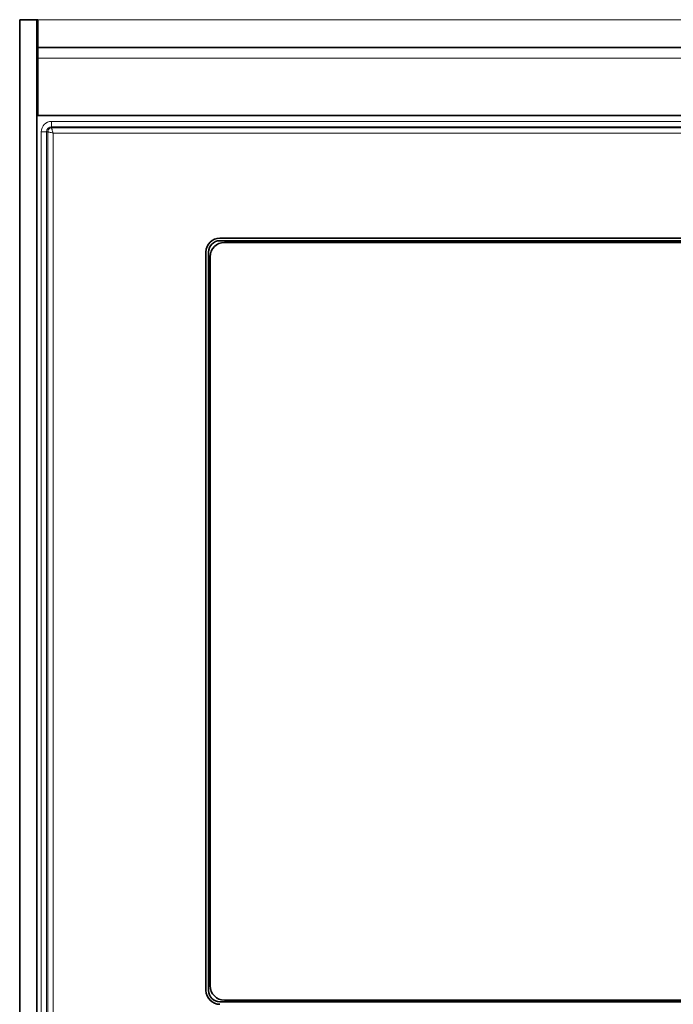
# Model space of a CAD drawing. Header units: millimetres. Extents: x 0 to 1118, y 0 to 864.
# Tile 127 of 200: x 767 to 788, y 449 to 480. Entities that reach past the tile are written whole.
import ezdxf

# ---------------------------------------------------------------- set-up
doc = ezdxf.new("R2010")
doc.units = ezdxf.units.MM

msp = doc.modelspace()

# ---------------------------------------------------------------- linework, layer by layer
at = {"color": 7, "linetype": 'Continuous', "lineweight": 35}
for p, q in [((767.753, 479.871), (767.22, 479.871)), ((767.22, 479.871), (767.22, 406.204)), ((767.793, 479.871), (767.22, 479.871)), ((767.753, 479.871), (767.753, 406.204)), ((767.793, 479.004), (767.793, 479.871)), ((767.753, 478.984), (767.793, 478.984)), ((767.753, 478.957), (767.793, 478.957)), ((817.313, 479.004), (767.793, 479.004)), ((767.793, 479.004), (767.793, 478.671)), ((767.793, 476.871), (767.793, 478.671)), ((767.753, 477.613), (767.793, 477.627)), ((817.313, 476.871), (767.793, 476.871)), ((811.62, 473.035), (773.486, 473.035)), ((773.486, 472.954), (811.62, 472.954)), ((811.473, 472.904), (773.633, 472.904)), ((773.052, 472.601), (773.052, 449.501)), ((773.132, 449.501), (773.132, 472.601)), ((773.183, 472.454), (773.183, 449.647)), ((811.62, 449.147), (773.486, 449.147)), ((773.633, 449.197), (811.473, 449.197))]:
    msp.add_line(p, q, dxfattribs=at)
at = {"color": 7, "linetype": 'Continuous', "lineweight": 18}
for p, q in [((767.793, 479.871), (817.313, 479.871)), ((767.793, 478.671), (817.313, 478.671)), ((767.753, 477.368), (767.793, 477.386)), ((767.793, 477.203), (767.753, 477.181)), ((768.22, 476.689), (816.886, 476.689)), ((768.22, 476.689), (768.22, 476.522)), ((767.895, 409.697), (767.895, 476.364)), ((768.061, 476.364), (767.895, 476.364)), ((768.097, 476.364), (768.061, 476.364)), ((768.061, 476.364), (768.061, 409.697)), ((768.097, 409.697), (768.097, 476.364)), ((768.22, 476.522), (768.22, 476.486)), ((816.886, 476.522), (768.22, 476.522)), ((768.22, 476.486), (816.886, 476.486)), ((768.263, 476.32), (768.263, 409.741)), ((816.842, 476.32), (768.263, 476.32))]:
    msp.add_line(p, q, dxfattribs=at)
for radius in [0.325, 0.158]:
    msp.add_arc((768.22, 476.364), radius, 90, 180, dxfattribs=at)
at = {"color": 7, "linetype": 'Continuous', "lineweight": 35}
for centre, radius, start, end in [((773.486, 472.601), 0.434, 90, 180), ((773.486, 472.601), 0.354, 90, 180), ((773.633, 472.454), 0.45, 90, 180), ((773.486, 449.501), 0.434, 180, 270), ((773.486, 449.501), 0.354, 180, 270), ((773.633, 449.647), 0.45, 180, 270)]:
    msp.add_arc(centre, radius, start, end, dxfattribs=at)
at = {"color": 7, "linetype": 'Continuous', "lineweight": 18}
for points, knots in [([(768.097, 476.364), (768.099, 476.38), (768.103, 476.412), (768.131, 476.452), (768.171, 476.481), (768.204, 476.485), (768.22, 476.486)], [0, 0, 0, 0, 0.250154, 0.5, 0.749846, 1, 1, 1, 1]), ([(768.097, 476.364), (768.1, 476.363), (768.105, 476.362), (768.127, 476.357), (768.156, 476.349), (768.201, 476.337), (768.243, 476.326), (768.263, 476.32)], [0, 0, 0, 0, 0.241429, 0.368727, 0.500412, 0.750079, 1, 1, 1, 1]), ([(768.22, 476.486), (768.22, 476.483), (768.221, 476.478), (768.227, 476.456), (768.234, 476.428), (768.247, 476.382), (768.258, 476.341), (768.263, 476.32)], [0, 0, 0, 0, 0.24141, 0.368713, 0.500412, 0.750079, 1, 1, 1, 1])]:
    msp.add_open_spline(points, degree=3, knots=knots, dxfattribs=at)

doc.saveas('drawing.dxf')
